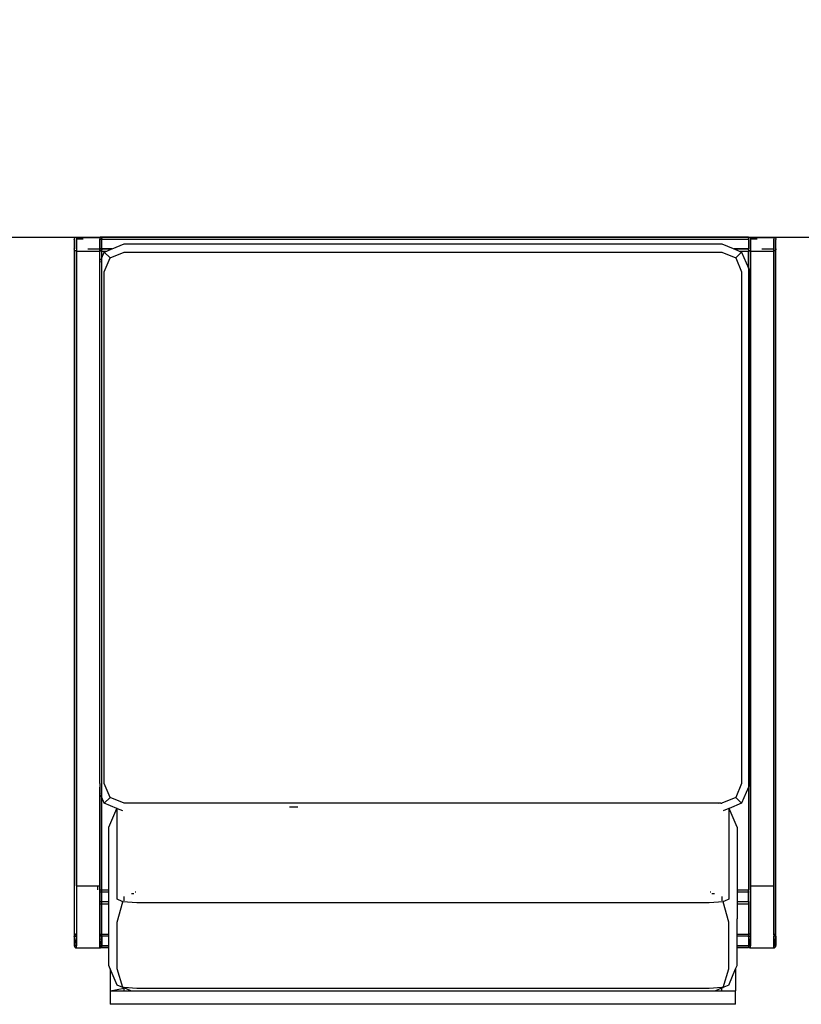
# Model space of a CAD drawing. Header units: millimetres. Extents: x 140304 to 319987, y -10756 to 142544.
# Tile 71 of 203: x 160770 to 161355, y 74134 to 74871. Entities that reach past the tile are written whole.
import ezdxf

# ---------------------------------------------------------------- set-up
doc = ezdxf.new("R2010")
doc.units = ezdxf.units.MM
doc.header["$LTSCALE"] = 10
doc.layers.get('0').update_dxf_attribs({"linetype": 'CONTINUOUS'})
doc.layers.add('furn', color=7, linetype='CONTINUOUS', true_color=0x9c9c9c)

# ---------------------------------------------------------------- blocks, each defined once
blk = doc.blocks.new('furn 1')
for p, q in [((101373.59, 20657.25), (101373.56, 20656.92)), ((101373.56, 20656.92), (101373.56, 20639.57)), ((101373.56, 20656.92), (101375.11, 20656.92)), ((101373.56, 20656.92), (101373.56, 20639.57)), ((101373.68, 20657.56), (101373.59, 20657.25)), ((101373.84, 20657.84), (101373.68, 20657.56)), ((101374.04, 20658.09), (101373.84, 20657.84)), ((101374.58, 20658.45), (101374.04, 20658.09)), ((101375.21, 20658.58), (101374.58, 20658.45)), ((101375.11, 20656.92), (101374.58, 20658.45)), ((101375.14, 20657), (101374.58, 20658.45)), ((101375.11, 20656.96), (101374.58, 20658.45)), ((101382.34, 20656.94), (101375.11, 20656.92)), ((101375.14, 20657), (101375.21, 20658.58)), ((101375.14, 20657), (101375.17, 20657.02)), ((101375.14, 20657), (101375.17, 20657.02)), ((101375.17, 20657.02), (101375.14, 20657)), ((101375.17, 20657.02), (101375.21, 20658.58)), ((101375.17, 20657.02), (101375.21, 20658.58)), ((101375.17, 20657.02), (101375.21, 20657.03)), ((101375.17, 20657.02), (101375.21, 20657.03)), ((101375.21, 20657.03), (101375.17, 20657.02)), ((101382.23, 20658.58), (101375.21, 20658.58)), ((101375.21, 20657.03), (101375.21, 20658.58)), ((101375.21, 20658.58), (101375.21, 20657.03)), ((101375.21, 20657.03), (101382.23, 20658.58)), ((101382.23, 20658.58), (101375.21, 20658.58)), ((101375.21, 20657.03), (101382.23, 20657.03)), ((101375.21, 20657.03), (101382.23, 20657.03)), ((101382.87, 20658.45), (101382.23, 20658.58)), ((101896.88, 20658.58), (101382.23, 20658.58)), ((101382.23, 20658.58), (101382.23, 20657.03)), ((101382.23, 20658.58), (101382.31, 20657.03)), ((101382.23, 20657.03), (101382.23, 20658.58)), ((101382.27, 20657.02), (101382.23, 20658.58)), ((101382.27, 20657.02), (101382.23, 20658.58)), ((101382.23, 20657.03), (101382.27, 20657.02)), ((101382.23, 20657.03), (101382.27, 20657.02)), ((101382.27, 20657.02), (101382.23, 20657.03)), ((101382.31, 20657.03), (101382.27, 20657.02)), ((101382.27, 20657.02), (101382.31, 20657)), ((101382.27, 20657.02), (101382.31, 20657)), ((101382.31, 20657), (101382.27, 20657.02)), ((101382.87, 20658.45), (101382.31, 20657.03)), ((101382.31, 20657.03), (101382.31, 20657)), ((101382.31, 20657.03), (101383.88, 20657.03)), ((101382.31, 20657), (101382.34, 20656.94)), ((101382.87, 20658.45), (101382.33, 20656.96)), ((101383.89, 20656.92), (101382.34, 20656.94)), ((101383.4, 20658.09), (101382.87, 20658.45)), ((101383.61, 20657.84), (101383.4, 20658.09)), ((101383.76, 20657.56), (101383.61, 20657.84)), ((101383.86, 20657.25), (101383.76, 20657.56)), ((101383.88, 20657.03), (101383.86, 20657.25)), ((101383.89, 20656.92), (101383.88, 20657.03)), ((101895.23, 20657.03), (101383.88, 20657.03)), ((101420.04, 20656.92), (101383.89, 20656.92)), ((101420.04, 20656.92), (101895.22, 20656.92)), ((101420.04, 20656.92), (101420.04, 20641.09)), ((101895.22, 20656.92), (101895.23, 20657.03)), ((101898.42, 20656.92), (101895.22, 20656.92)), ((101895.22, 20656.92), (101895.22, 20656.59)), ((101895.22, 20656.59), (101895.22, 20639.57)), ((101895.23, 20657.03), (101895.26, 20657.25)), ((101896.8, 20657), (101895.23, 20657.03)), ((101895.26, 20657.25), (101895.35, 20657.56)), ((101895.35, 20657.56), (101895.5, 20657.84)), ((101895.5, 20657.84), (101895.71, 20658.09)), ((101895.71, 20658.09), (101896.24, 20658.45)), ((101896.24, 20658.45), (101896.88, 20658.58)), ((101896.8, 20657), (101896.84, 20657.02)), ((101896.84, 20657.02), (101896.88, 20657.03)), ((101903.9, 20658.58), (101896.88, 20658.58)), ((101896.88, 20657.03), (101903.9, 20657.03)), ((101903.58, 20656.92), (101898.42, 20656.92)), ((101905.05, 20656.92), (101903.58, 20656.92)), ((101903.9, 20658.58), (101904.53, 20658.45)), ((101903.9, 20657.03), (101903.94, 20657.02)), ((101903.94, 20657.02), (101903.97, 20657)), ((101903.99, 20652.09), (101904, 20656.87)), ((101904.53, 20658.45), (101905.07, 20658.09)), ((101905.55, 20656.92), (101905.05, 20656.92)), ((101905.05, 20639.57), (101905.05, 20656.92)), ((101905.07, 20658.09), (101905.28, 20657.84)), ((101905.28, 20657.84), (101905.43, 20657.56)), ((101905.43, 20657.56), (101905.52, 20657.25)), ((101905.52, 20657.25), (101905.55, 20656.92)), ((101905.55, 20656.92), (101905.55, 20639.57)), ((101896.77, 20648.5), (101896.77, 20639.57)), ((101904.01, 20651.92), (101903.99, 20652.09)), ((101373.56, 20639.57), (101375.11, 20639.57)), ((101373.56, 20639.57), (101373.56, 20639.44)), ((101373.56, 20639.44), (101373.59, 20639.25)), ((101374.7, 20639.44), (101373.56, 20639.44)), ((101374.7, 20639.44), (101375.11, 20639.47)), ((101375.11, 20639.47), (101374.9, 20638.94)), ((101375.1, 20639.62), (101375.11, 20639.57)), ((101375.11, 20639.62), (101375.11, 20639.57)), ((101375.11, 20639.57), (101375.11, 20639.62)), ((101375.11, 20639.62), (101375.11, 20639.57)), ((101375.11, 20639.54), (101375.11, 20639.57)), ((101375.12, 20639.52), (101375.11, 20639.57)), ((101375.11, 20639.57), (101382.34, 20639.57)), ((101375.12, 20639.52), (101375.11, 20639.54)), ((101375.14, 20639.49), (101375.11, 20639.54)), ((101375.12, 20639.52), (101375.11, 20639.54)), ((101375.12, 20639.52), (101375.11, 20639.47)), ((101375.14, 20639.49), (101375.11, 20639.47)), ((101375.11, 20639.47), (101375.16, 20639.47)), ((101375.11, 20639.47), (101375.11, 20638.94)), ((101375.14, 20639.49), (101375.12, 20639.52)), ((101375.16, 20639.47), (101375.14, 20639.49)), ((101375.15, 20639.44), (101375.16, 20639.47)), ((101375.18, 20639.44), (101375.15, 20639.44)), ((101375.18, 20638.94), (101375.15, 20639.44)), ((101375.21, 20639.47), (101375.16, 20639.47)), ((101382.23, 20639.47), (101375.16, 20639.47)), ((101375.21, 20639.47), (101375.18, 20639.44)), ((101375.21, 20639.47), (101382.23, 20639.47)), ((101375.21, 20639.47), (101375.21, 20638.94)), ((101375.33, 20639.44), (101375.21, 20639.47)), ((101375.21, 20639.47), (101382.23, 20639.47)), ((101379.86, 20638.94), (101382.23, 20639.47)), ((101382.23, 20639.47), (101382.27, 20639.47)), ((101382.27, 20639.44), (101382.23, 20639.47)), ((101382.23, 20638.94), (101382.23, 20639.47)), ((101382.23, 20638.94), (101382.23, 20639.47)), ((101382.27, 20639.47), (101382.23, 20639.47)), ((101382.23, 20638.94), (101382.23, 20639.47)), ((101382.23, 20639.47), (101382.27, 20639.47)), ((101382.26, 20638.94), (101382.27, 20639.47)), ((101382.26, 20638.94), (101382.27, 20639.47)), ((101382.27, 20639.47), (101382.31, 20639.5)), ((101382.31, 20639.5), (101382.27, 20639.47)), ((101382.27, 20639.47), (101382.31, 20639.5)), ((101382.3, 20639.44), (101382.27, 20639.44)), ((101382.28, 20638.94), (101382.3, 20639.44)), ((101382.3, 20639.44), (101382.32, 20639.47)), ((101382.32, 20639.47), (101382.31, 20639.5)), ((101382.31, 20639.5), (101382.37, 20639.47)), ((101382.34, 20639.44), (101382.32, 20639.47)), ((101382.54, 20638.94), (101382.33, 20639.53)), ((101382.54, 20638.94), (101382.33, 20639.53)), ((101382.34, 20639.57), (101382.34, 20639.86)), ((101382.36, 20639.86), (101382.34, 20639.57)), ((101382.34, 20639.57), (101382.34, 20639.86)), ((101383.89, 20639.57), (101382.34, 20639.57)), ((101382.37, 20639.47), (101382.34, 20639.57)), ((101382.34, 20638.94), (101382.34, 20639.44)), ((101382.53, 20638.94), (101382.34, 20639.44)), ((101382.53, 20638.94), (101382.37, 20639.47)), ((101382.37, 20639.47), (101382.75, 20639.44)), ((101382.75, 20639.44), (101383.57, 20639.44)), ((101383.57, 20639.44), (101383.89, 20639.52)), ((101383.57, 20639.44), (101383.89, 20639.44)), ((101383.89, 20639.44), (101383.86, 20639.25)), ((101383.89, 20639.52), (101383.88, 20639.47)), ((101383.88, 20639.47), (101383.89, 20639.44)), ((101383.89, 20639.91), (101383.89, 20639.76)), ((101383.89, 20639.91), (101383.89, 20639.57)), ((101383.89, 20639.57), (101383.89, 20639.76)), ((101383.89, 20639.52), (101383.89, 20639.57)), ((101420.04, 20639.57), (101383.89, 20639.57)), ((101383.89, 20639.52), (101420.04, 20639.57)), ((101489.73, 20639.44), (101383.89, 20639.52)), ((101383.89, 20639.44), (101406.61, 20639.44)), ((101406.61, 20639.44), (101406.61, 20638.94)), ((101408.16, 20639.44), (101406.61, 20639.44)), ((101408.16, 20639.44), (101408.16, 20638.94)), ((101408.16, 20639.44), (101408.27, 20639.44)), ((101408.27, 20639.44), (101408.27, 20638.94)), ((101415.29, 20639.44), (101408.27, 20639.44)), ((101415.39, 20639.44), (101415.29, 20639.44)), ((101415.39, 20639.44), (101415.39, 20638.94)), ((101415.39, 20639.44), (101416.94, 20639.44)), ((101416.94, 20639.44), (101416.94, 20638.94)), ((101416.94, 20639.44), (101489.73, 20639.44)), ((101417.09, 20640.99), (101420.04, 20640.99)), ((101420.04, 20641.09), (101420.04, 20640.99)), ((101420.04, 20640.99), (101420.04, 20639.57)), ((101490.01, 20639.56), (101420.04, 20639.57)), ((101488.52, 20638.94), (101489.73, 20639.44)), ((101489.82, 20639.48), (101489.73, 20639.44)), ((101489.82, 20639.48), (101490.01, 20639.56)), ((101489.82, 20639.48), (101493.77, 20639.44)), ((101493.79, 20639.47), (101489.82, 20639.48)), ((101490.01, 20639.56), (101490.04, 20639.57)), ((101493.9, 20639.57), (101490.04, 20639.57)), ((101496.63, 20639.47), (101493.79, 20639.47)), ((101496.63, 20639.57), (101493.9, 20639.57)), ((101496.63, 20639.57), (101886.15, 20639.57)), ((101496.63, 20639.57), (101886.28, 20639.52)), ((101496.63, 20639.47), (101886.4, 20639.47)), ((101886.15, 20639.57), (101886.28, 20639.52)), ((101886.15, 20639.57), (101895.22, 20639.57)), ((101886.28, 20639.52), (101886.4, 20639.47)), ((101886.28, 20639.52), (101895.22, 20639.52)), ((101886.4, 20639.47), (101886.46, 20639.44)), ((101886.46, 20639.44), (101895.22, 20639.44)), ((101886.46, 20639.44), (101887.7, 20638.93)), ((101896.77, 20639.57), (101895.22, 20639.57)), ((101895.22, 20639.52), (101895.22, 20639.57)), ((101895.22, 20639.44), (101895.22, 20639.52)), ((101895.22, 20639.52), (101896.8, 20639.5)), ((101895.22, 20639.44), (101895.26, 20639.25)), ((101896.37, 20639.44), (101895.22, 20639.44)), ((101896.8, 20639.5), (101896.37, 20639.44)), ((101896.77, 20639.44), (101896.37, 20639.44)), ((101898.42, 20639.57), (101896.77, 20639.57)), ((101896.84, 20639.47), (101896.77, 20639.44)), ((101896.77, 20638.93), (101896.77, 20639.44)), ((101896.8, 20639.5), (101896.84, 20639.47)), ((101896.82, 20639.44), (101896.85, 20639.44)), ((101896.84, 20639.47), (101896.88, 20639.47)), ((101896.85, 20639.44), (101896.88, 20639.47)), ((101896.88, 20639.47), (101903.95, 20639.52)), ((101903.9, 20639.47), (101896.88, 20639.47)), ((101896.88, 20639.47), (101896.88, 20638.93)), ((101903.58, 20639.57), (101898.42, 20639.57)), ((101903.95, 20639.57), (101903.58, 20639.57)), ((101903.95, 20639.52), (101903.9, 20639.47)), ((101903.94, 20639.47), (101903.9, 20639.47)), ((101903.9, 20638.94), (101903.9, 20639.47)), ((101903.9, 20639.47), (101903.93, 20639.44)), ((101903.93, 20639.44), (101903.96, 20639.44)), ((101903.95, 20639.52), (101903.94, 20639.47)), ((101903.97, 20639.5), (101903.94, 20639.47)), ((101903.95, 20639.52), (101903.95, 20639.57)), ((101903.95, 20639.52), (101904.01, 20639.57)), ((101903.95, 20639.52), (101904.01, 20639.57)), ((101904.01, 20639.57), (101903.95, 20639.57)), ((101903.95, 20639.52), (101903.97, 20639.5)), ((101903.96, 20639.44), (101904.01, 20638.94)), ((101904.41, 20639.44), (101903.97, 20639.5)), ((101905.05, 20639.57), (101904.01, 20639.57)), ((101905.55, 20639.44), (101904.41, 20639.44)), ((101905.55, 20639.57), (101905.05, 20639.57)), ((101905.55, 20639.44), (101905.52, 20639.25)), ((101905.55, 20639.57), (101905.55, 20639.44)), ((101357.73, 20631.63), (101360.34, 20632.72)), ((101360.34, 20632.72), (101373.56, 20632.72)), ((101373.56, 20632.72), (101373.59, 20639.25)), ((101373.56, 20632.72), (101375.11, 20632.72)), ((101373.59, 20639.25), (101373.68, 20638.94)), ((101373.68, 20638.94), (101373.73, 20638.86)), ((101373.73, 20638.86), (101373.8, 20638.72)), ((101373.84, 20638.65), (101373.8, 20638.72)), ((101373.84, 20638.65), (101374.04, 20638.4)), ((101374.04, 20638.4), (101374.58, 20638.04)), ((101374.58, 20638.04), (101374.8, 20638.66)), ((101374.58, 20638.04), (101375.11, 20637.94)), ((101375.11, 20638.66), (101375.11, 20637.94)), ((101375.11, 20637.94), (101375.21, 20637.92)), ((101375.11, 20637.94), (101375.11, 20632.72)), ((101375.11, 20632.72), (101375.21, 20632.72)), ((101375.21, 20637.92), (101375.19, 20638.66)), ((101375.21, 20637.92), (101378.57, 20638.66)), ((101382.23, 20637.92), (101375.21, 20637.92)), ((101375.21, 20637.92), (101375.21, 20632.72)), ((101375.21, 20637.92), (101382.23, 20637.92)), ((101375.21, 20632.72), (101382.14, 20632.72)), ((101382.14, 20632.72), (101382.23, 20632.72)), ((101382.23, 20637.92), (101382.27, 20638.66)), ((101382.23, 20637.92), (101382.23, 20638.66)), ((101382.23, 20637.92), (101382.23, 20638.66)), ((101382.23, 20637.92), (101382.25, 20638.66)), ((101382.23, 20637.92), (101382.25, 20638.66)), ((101382.23, 20637.92), (101382.23, 20638.66)), ((101382.23, 20637.92), (101382.34, 20637.94)), ((101382.23, 20632.72), (101382.23, 20637.92)), ((101382.23, 20632.72), (101382.34, 20632.72)), ((101382.34, 20637.94), (101382.34, 20638.66)), ((101382.34, 20637.94), (101382.87, 20638.04)), ((101382.34, 20632.72), (101382.34, 20637.94)), ((101382.34, 20637.94), (101383.89, 20637.92)), ((101382.34, 20632.72), (101383.89, 20632.72)), ((101382.87, 20638.04), (101382.64, 20638.66)), ((101382.87, 20638.04), (101382.64, 20638.66)), ((101382.87, 20638.04), (101382.65, 20638.66)), ((101382.87, 20638.04), (101383.4, 20638.4)), ((101383.4, 20638.4), (101383.61, 20638.65)), ((101383.76, 20638.94), (101383.86, 20639.25)), ((101383.86, 20639.25), (101383.89, 20638.94)), ((101383.89, 20638.66), (101383.89, 20637.92)), ((101383.89, 20637.92), (101383.89, 20632.72)), ((101383.89, 20637.92), (101406.61, 20637.92)), ((101383.89, 20632.72), (101395.28, 20632.72)), ((101395.28, 20632.72), (101406.61, 20632.72)), ((101406.61, 20638.66), (101406.61, 20637.92)), ((101406.61, 20637.92), (101406.61, 20632.72)), ((101406.61, 20637.92), (101408.16, 20637.92)), ((101406.61, 20632.72), (101408.16, 20632.72)), ((101408.16, 20638.66), (101408.16, 20637.92)), ((101408.16, 20637.92), (101408.16, 20632.72)), ((101408.16, 20637.92), (101408.27, 20637.92)), ((101408.16, 20632.72), (101408.27, 20632.72)), ((101408.27, 20638.66), (101408.27, 20637.92)), ((101408.27, 20637.92), (101408.27, 20632.72)), ((101408.27, 20637.92), (101415.29, 20637.92)), ((101408.27, 20632.72), (101415.19, 20632.72)), ((101415.19, 20632.72), (101415.29, 20632.72)), ((101415.29, 20637.92), (101415.39, 20637.92)), ((101415.29, 20632.72), (101415.39, 20632.72)), ((101415.39, 20638.66), (101415.39, 20637.92)), ((101415.39, 20637.92), (101415.39, 20632.72)), ((101415.39, 20637.92), (101416.94, 20637.92)), ((101415.39, 20632.72), (101416.94, 20632.72)), ((101416.94, 20638.66), (101416.94, 20637.92)), ((101416.94, 20637.92), (101416.94, 20632.72)), ((101416.94, 20637.92), (101486.05, 20637.92)), ((101416.94, 20632.72), (101429.59, 20632.72)), ((101429.59, 20632.72), (101463.89, 20632.72)), ((101463.89, 20632.72), (101477.92, 20626.82)), ((101477.92, 20626.82), (101481.78, 20636.15)), ((101481.78, 20636.15), (101486.05, 20637.92)), ((101481.78, 20636.15), (101486.13, 20631.8)), ((101486.05, 20637.92), (101487.83, 20638.66)), ((101486.05, 20637.92), (101492.24, 20637.92)), ((101486.13, 20631.8), (101496.63, 20636.15)), ((101492.24, 20637.92), (101496.63, 20637.92)), ((101496.63, 20637.92), (101890.14, 20637.92)), ((101496.63, 20636.15), (101688.1, 20636.15)), ((101688.1, 20636.15), (101879.57, 20636.15)), ((101879.57, 20636.15), (101890.07, 20631.8)), ((101888.37, 20638.65), (101890.14, 20637.92)), ((101894.41, 20636.15), (101890.07, 20631.8)), ((101890.14, 20637.92), (101894.41, 20636.15)), ((101890.14, 20637.92), (101895.22, 20637.92)), ((101894.41, 20636.15), (101895.22, 20634.18)), ((101895.26, 20639.25), (101895.22, 20638.93)), ((101895.22, 20638.65), (101895.22, 20637.92)), ((101895.22, 20637.92), (101895.22, 20634.18)), ((101895.22, 20637.92), (101896.77, 20637.92)), ((101895.22, 20634.18), (101896.77, 20630.44)), ((101895.35, 20638.94), (101895.26, 20639.25)), ((101895.71, 20638.4), (101895.5, 20638.65)), ((101896.24, 20638.04), (101895.71, 20638.4)), ((101896.77, 20637.92), (101896.24, 20638.04)), ((101896.77, 20637.92), (101896.77, 20638.65)), ((101896.88, 20637.92), (101896.77, 20637.92)), ((101896.77, 20630.44), (101896.77, 20637.92)), ((101896.88, 20638.65), (101896.88, 20637.92)), ((101896.88, 20637.92), (101903.9, 20637.92)), ((101896.88, 20637.92), (101896.88, 20630.19)), ((101903.9, 20637.92), (101903.9, 20638.65)), ((101904.01, 20637.94), (101903.9, 20637.92)), ((101903.9, 20153.93), (101903.9, 20637.92)), ((101904.01, 20637.94), (101904, 20153.93)), ((101904.01, 20638.65), (101904.01, 20637.94)), ((101904.53, 20638.04), (101904.01, 20637.94)), ((101905.07, 20638.4), (101904.53, 20638.04)), ((101905.28, 20638.65), (101905.07, 20638.4)), ((101905.43, 20638.94), (101905.28, 20638.65)), ((101905.52, 20639.25), (101905.43, 20638.94)), ((101905.55, 20153.93), (101905.52, 20639.25)), ((101341.47, 20631.63), (101331.3, 20631.63)), ((101331.3, 20163.47), (101331.3, 20631.63)), ((101357.73, 20631.63), (101341.47, 20631.63)), ((101341.47, 20631.63), (101343.27, 20621.3)), ((101341.47, 20631.63), (101341.47, 20621.3)), ((101343.9, 20622.23), (101357.76, 20626.57)), ((101343.9, 20622.23), (101345.72, 20626.57)), ((101345.72, 20626.57), (101357.73, 20631.63)), ((101357.76, 20626.57), (101392.71, 20626.57)), ((101392.71, 20626.57), (101408.08, 20622.23)), ((101408.27, 20622.67), (101409.9, 20626.57)), ((101409.9, 20626.57), (101444.21, 20626.57)), ((101444.21, 20626.57), (101477.81, 20626.57)), ((101476.04, 20622.3), (101477.62, 20626.11)), ((101477.62, 20626.11), (101477.81, 20626.57)), ((101477.81, 20626.57), (101477.92, 20626.82)), ((101481.79, 20621.31), (101486.13, 20631.8)), ((101890.07, 20631.8), (101894.41, 20621.31)), ((101896.77, 20630.44), (101896.88, 20630.19)), ((101896.88, 20630.19), (101900.56, 20621.31)), ((101341.47, 20616.21), (101343.54, 20621.34)), ((101341.47, 20621.3), (101343.27, 20621.3)), ((101341.47, 20621.3), (101341.47, 20616.21)), ((101343.15, 20611.73), (101343.83, 20621.3)), ((101343.54, 20621.34), (101343.27, 20621.3)), ((101343.54, 20621.34), (101343.9, 20622.23)), ((101343.54, 20621.34), (101343.83, 20621.3)), ((101343.83, 20621.3), (101343.84, 20621.38)), ((101343.84, 20621.38), (101343.9, 20622.23)), ((101407.33, 20611.73), (101408.08, 20622.23)), ((101408.08, 20622.23), (101408.16, 20622.42)), ((101408.16, 20622.42), (101408.27, 20622.67)), ((101408.16, 20622.42), (101408.16, 20622.12)), ((101408.27, 20622.67), (101408.27, 20621.98)), ((101408.78, 20621.3), (101412.05, 20621.3)), ((101481.78, 20397.55), (101481.79, 20621.31)), ((101894.41, 20621.31), (101894.41, 20397.55)), ((101900.56, 20621.31), (101900.56, 20408.25)), ((101341.47, 20616.21), (101341.47, 20178.89)), ((101343.15, 20468.94), (101343.15, 20611.73)), ((101407.33, 20468.94), (101407.33, 20611.73)), ((101414.3, 20615.79), (101414.3, 20613.94)), ((101415.39, 20613.11), (101415.39, 20612.48)), ((101479.04, 20497.36), (101479.21, 20491.25)), ((101343.15, 20326.15), (101343.15, 20468.94)), ((101407.33, 20326.15), (101407.33, 20468.94)), ((101900.56, 20408.25), (101900.56, 20397.55)), ((101481.78, 20337.73), (101481.78, 20397.55)), ((101894.41, 20397.55), (101894.41, 20173.79)), ((101900.56, 20397.55), (101900.56, 20173.79)), ((101481.78, 20326.15), (101481.78, 20337.73)), ((101343.15, 20183.37), (101343.15, 20326.15)), ((101407.33, 20183.37), (101407.33, 20326.15)), ((101481.78, 20194.94), (101481.78, 20326.15)), ((101481.78, 20183.37), (101481.78, 20194.94)), ((101343.83, 20173.8), (101343.15, 20183.37)), ((101408.08, 20172.87), (101407.33, 20183.37)), ((101415.39, 20182.62), (101415.39, 20181.99)), ((101481.78, 20182.34), (101481.78, 20183.37)), ((101341.47, 20178.89), (101343.52, 20173.8)), ((101341.47, 20178.89), (101341.47, 20173.8)), ((101414.33, 20181.2), (101414.3, 20181.16)), ((101414.3, 20181.16), (101414.32, 20179.36)), ((101414.32, 20179.36), (101414.3, 20179.31)), ((101481.71, 20176.37), (101481.76, 20176.42)), ((101481.72, 20176.3), (101481.71, 20176.37)), ((101481.76, 20176.42), (101481.78, 20176.47)), ((101481.76, 20176.42), (101481.78, 20176.47)), ((101481.76, 20174.6), (101481.76, 20176.42)), ((101481.78, 20176.47), (101481.78, 20182.34)), ((101341.47, 20173.8), (101341.47, 20172.61)), ((101341.47, 20173.8), (101343.52, 20173.8)), ((101341.47, 20172.61), (101341.47, 20163.47)), ((101343.52, 20173.8), (101343.9, 20172.87)), ((101343.83, 20173.8), (101343.52, 20173.8)), ((101343.9, 20172.87), (101343.83, 20173.8)), ((101343.9, 20172.87), (101357.76, 20168.52)), ((101344.17, 20172.23), (101343.9, 20172.87)), ((101345.72, 20168.52), (101344.17, 20172.23)), ((101345.72, 20168.52), (101357.73, 20163.47)), ((101357.76, 20168.52), (101392.71, 20168.52)), ((101392.71, 20168.52), (101408.08, 20172.87)), ((101408.16, 20172.68), (101408.08, 20172.87)), ((101408.16, 20172.98), (101408.16, 20172.68)), ((101408.27, 20172.43), (101408.16, 20172.68)), ((101408.27, 20173.12), (101408.27, 20172.43)), ((101408.52, 20171.81), (101408.27, 20172.43)), ((101409.9, 20168.52), (101408.52, 20171.81)), ((101412.05, 20173.8), (101408.78, 20173.8)), ((101444.21, 20168.52), (101409.9, 20168.52)), ((101477.81, 20168.52), (101444.21, 20168.52)), ((101463.89, 20162.38), (101477.92, 20168.27)), ((101477.81, 20168.52), (101476.04, 20172.8)), ((101477.85, 20168.44), (101477.81, 20168.52)), ((101477.92, 20168.27), (101477.85, 20168.44)), ((101481.78, 20158.95), (101477.92, 20168.27)), ((101481.76, 20174.6), (101481.78, 20173.79)), ((101486.13, 20163.3), (101481.78, 20173.79)), ((101894.41, 20173.79), (101890.07, 20163.3)), ((101900.56, 20173.79), (101897.04, 20165.31)), ((101331.3, 20163.47), (101341.47, 20163.47)), ((101357.73, 20163.47), (101341.47, 20163.47)), ((101357.73, 20163.47), (101360.34, 20162.38)), ((101360.34, 20162.38), (101373.56, 20162.38)), ((101373.56, 20153.93), (101373.56, 20162.38)), ((101373.56, 20162.38), (101375.11, 20162.38)), ((101375.11, 20162.38), (101375.11, 20153.93)), ((101375.11, 20162.38), (101375.21, 20162.38)), ((101375.21, 20162.38), (101375.21, 20153.93)), ((101375.21, 20162.38), (101375.33, 20162.38)), ((101375.33, 20162.38), (101382.23, 20162.38)), ((101382.23, 20153.93), (101382.23, 20162.38)), ((101382.23, 20162.38), (101382.34, 20162.38)), ((101382.34, 20153.93), (101382.34, 20162.38)), ((101382.34, 20162.38), (101383.89, 20162.38)), ((101383.89, 20162.38), (101383.89, 20153.93)), ((101383.89, 20162.38), (101395.28, 20162.38)), ((101406.61, 20162.38), (101395.28, 20162.38)), ((101406.61, 20162.38), (101406.61, 20153.93)), ((101408.16, 20162.38), (101406.61, 20162.38)), ((101408.16, 20162.38), (101408.16, 20153.93)), ((101408.27, 20162.38), (101408.16, 20162.38)), ((101408.27, 20162.38), (101408.27, 20153.93)), ((101408.39, 20162.38), (101408.27, 20162.38)), ((101415.29, 20162.38), (101408.39, 20162.38)), ((101415.39, 20162.38), (101415.29, 20162.38)), ((101415.39, 20162.38), (101415.39, 20153.93)), ((101416.94, 20162.38), (101415.39, 20162.38)), ((101416.94, 20162.38), (101416.94, 20153.93)), ((101429.59, 20162.38), (101416.94, 20162.38)), ((101463.89, 20162.38), (101429.59, 20162.38)), ((101481.78, 20158.95), (101486.13, 20163.3)), ((101496.63, 20158.95), (101486.13, 20163.3)), ((101890.07, 20163.3), (101879.57, 20158.95)), ((101894.41, 20158.95), (101890.07, 20163.3)), ((101895.22, 20160.92), (101894.41, 20158.95)), ((101896.77, 20164.66), (101895.22, 20160.92)), ((101895.22, 20160.92), (101895.22, 20153.93)), ((101896.88, 20164.91), (101896.77, 20164.66)), ((101896.77, 20153.93), (101896.77, 20164.66)), ((101897.04, 20165.31), (101896.88, 20164.91)), ((101896.88, 20164.91), (101896.88, 20153.93)), ((101375.11, 20153.93), (101373.56, 20153.93)), ((101373.68, 20152.91), (101373.59, 20152.6)), ((101373.84, 20153.19), (101373.68, 20152.91)), ((101374.04, 20153.44), (101373.84, 20153.19)), ((101374.58, 20153.8), (101374.04, 20153.44)), ((101375.11, 20153.93), (101374.58, 20153.8)), ((101375.11, 20152.28), (101374.58, 20153.8)), ((101375.14, 20152.35), (101374.58, 20153.8)), ((101375.11, 20152.31), (101374.58, 20153.8)), ((101375.21, 20153.93), (101375.11, 20153.93)), ((101375.14, 20152.35), (101375.21, 20153.93)), ((101375.17, 20152.37), (101375.21, 20153.93)), ((101375.17, 20152.37), (101375.21, 20153.93)), ((101382.23, 20153.93), (101375.21, 20153.93)), ((101375.21, 20152.38), (101375.21, 20153.93)), ((101375.21, 20153.93), (101375.21, 20152.38)), ((101375.21, 20152.38), (101382.23, 20153.93)), ((101382.23, 20153.93), (101375.21, 20153.93)), ((101382.23, 20153.93), (101382.23, 20152.38)), ((101382.23, 20153.93), (101382.31, 20152.38)), ((101382.34, 20153.93), (101382.23, 20153.93)), ((101382.23, 20152.38), (101382.23, 20153.93)), ((101382.27, 20152.37), (101382.23, 20153.93)), ((101382.27, 20152.37), (101382.23, 20153.93)), ((101382.87, 20153.8), (101382.31, 20152.38)), ((101382.87, 20153.8), (101382.33, 20152.31)), ((101382.87, 20153.8), (101382.34, 20153.93)), ((101383.89, 20153.93), (101382.34, 20153.93)), ((101383.4, 20153.44), (101382.87, 20153.8)), ((101383.61, 20153.19), (101383.4, 20153.44)), ((101383.76, 20152.91), (101383.61, 20153.19)), ((101383.86, 20152.6), (101383.76, 20152.91)), ((101406.61, 20153.93), (101383.89, 20153.93)), ((101383.89, 20152.79), (101383.89, 20153.93)), ((101408.16, 20153.93), (101406.61, 20153.93)), ((101408.16, 20153.93), (101408.27, 20153.93)), ((101408.27, 20153.93), (101415.29, 20153.93)), ((101415.39, 20153.93), (101415.29, 20153.93)), ((101415.39, 20153.93), (101416.94, 20153.93)), ((101493.91, 20153.93), (101416.94, 20153.93)), ((101493.91, 20153.93), (101481.78, 20158.95)), ((101496.62, 20152.8), (101493.91, 20153.93)), ((101496.62, 20153.93), (101493.91, 20153.93)), ((101531.67, 20153.93), (101496.62, 20153.93)), ((101688.1, 20158.95), (101496.63, 20158.95)), ((101688.1, 20153.93), (101531.67, 20153.93)), ((101879.57, 20158.95), (101688.1, 20158.95)), ((101723.15, 20153.93), (101688.1, 20153.93)), ((101879.57, 20153.93), (101723.15, 20153.93)), ((101882.28, 20153.93), (101879.57, 20152.8)), ((101880.69, 20153.93), (101879.57, 20153.93)), ((101882.28, 20153.93), (101880.69, 20153.93)), ((101894.41, 20158.95), (101882.28, 20153.93)), ((101882.28, 20153.93), (101895.22, 20153.93)), ((101895.22, 20152.79), (101895.22, 20153.93)), ((101896.77, 20153.93), (101895.22, 20153.93)), ((101895.26, 20152.6), (101895.35, 20152.91)), ((101895.35, 20152.91), (101895.5, 20153.19)), ((101895.5, 20153.19), (101895.71, 20153.44)), ((101895.71, 20153.44), (101896.24, 20153.8)), ((101896.24, 20153.8), (101896.77, 20153.93)), ((101896.77, 20153.93), (101896.85, 20153.93)), ((101896.85, 20153.93), (101896.82, 20153.93)), ((101896.88, 20153.93), (101896.85, 20153.93)), ((101903.9, 20153.93), (101896.88, 20153.93)), ((101904, 20153.93), (101903.9, 20153.93)), ((101904, 20153.93), (101904.53, 20153.8)), ((101905.55, 20153.93), (101904, 20153.93)), ((101904.53, 20153.8), (101905.07, 20153.44)), ((101905.07, 20153.44), (101905.28, 20153.19)), ((101905.28, 20153.19), (101905.43, 20152.91)), ((101905.43, 20152.91), (101905.52, 20152.6)), ((101373.59, 20152.6), (101373.56, 20152.28)), ((101373.56, 20152.28), (101373.56, 20134.92)), ((101373.56, 20152.28), (101375.11, 20152.28)), ((101373.56, 20152.28), (101373.56, 20134.92)), ((101382.34, 20152.3), (101375.11, 20152.28)), ((101375.14, 20152.35), (101375.17, 20152.37)), ((101375.14, 20152.35), (101375.17, 20152.37)), ((101375.17, 20152.37), (101375.14, 20152.35)), ((101375.17, 20152.37), (101375.21, 20152.38)), ((101375.17, 20152.37), (101375.21, 20152.38)), ((101375.21, 20152.38), (101375.17, 20152.37)), ((101375.21, 20152.38), (101382.23, 20152.38)), ((101375.21, 20152.38), (101382.23, 20152.38)), ((101382.23, 20152.38), (101382.27, 20152.37)), ((101382.23, 20152.38), (101382.27, 20152.37)), ((101382.27, 20152.37), (101382.23, 20152.38)), ((101382.31, 20152.38), (101382.27, 20152.37)), ((101382.27, 20152.37), (101382.31, 20152.35)), ((101382.27, 20152.37), (101382.31, 20152.35)), ((101382.31, 20152.35), (101382.27, 20152.37)), ((101382.31, 20152.38), (101382.31, 20152.35)), ((101382.37, 20152.38), (101382.31, 20152.38)), ((101382.31, 20152.35), (101382.34, 20152.3)), ((101383.89, 20152.28), (101382.34, 20152.3)), ((101383.89, 20152.34), (101382.37, 20152.38)), ((101383.86, 20152.6), (101383.89, 20152.79)), ((101383.89, 20152.38), (101383.86, 20152.6)), ((101383.89, 20152.38), (101895.22, 20152.38)), ((101383.89, 20152.34), (101383.89, 20152.38)), ((101895.22, 20152.34), (101383.89, 20152.34)), ((101383.89, 20152.28), (101383.89, 20152.34)), ((101420.04, 20152.28), (101383.89, 20152.28)), ((101420.04, 20152.28), (101895.22, 20152.27)), ((101420.04, 20152.28), (101420.04, 20136.44)), ((101688.09, 20152.8), (101496.62, 20152.8)), ((101879.57, 20152.8), (101688.09, 20152.8)), ((101895.22, 20152.79), (101895.26, 20152.6)), ((101895.22, 20152.38), (101895.26, 20152.6)), ((101895.22, 20152.38), (101895.22, 20152.34)), ((101896.8, 20152.35), (101895.22, 20152.34)), ((101895.22, 20152.27), (101895.22, 20152.34)), ((101898.42, 20152.27), (101895.22, 20152.27)), ((101895.22, 20152.27), (101895.22, 20151.94)), ((101895.22, 20151.94), (101895.22, 20134.92)), ((101896.8, 20152.35), (101896.83, 20152.37)), ((101896.83, 20152.37), (101896.88, 20152.38)), ((101896.88, 20152.38), (101903.9, 20152.38)), ((101903.58, 20152.27), (101898.42, 20152.27)), ((101905.05, 20152.27), (101903.58, 20152.27)), ((101903.9, 20152.38), (101903.94, 20152.37)), ((101903.94, 20152.37), (101903.97, 20152.35)), ((101903.99, 20147.44), (101904, 20152.22)), ((101904, 20147.27), (101903.99, 20147.44)), ((101905.55, 20152.27), (101905.05, 20152.27)), ((101905.05, 20134.92), (101905.05, 20152.27)), ((101905.52, 20152.6), (101905.55, 20152.27)), ((101905.55, 20152.27), (101905.55, 20134.92)), ((101896.77, 20143.85), (101896.77, 20134.92)), ((101373.56, 20134.92), (101373.59, 20134.6)), ((101373.56, 20134.92), (101375.11, 20134.92)), ((101373.59, 20134.6), (101373.68, 20134.29)), ((101373.68, 20134.29), (101373.84, 20134)), ((101373.84, 20134), (101374.04, 20133.75)), ((101374.04, 20133.75), (101374.58, 20133.39)), ((101374.58, 20133.39), (101375.11, 20134.82)), ((101374.58, 20133.39), (101375.21, 20133.27)), ((101375.1, 20134.97), (101375.11, 20134.92)), ((101375.11, 20134.97), (101375.11, 20134.92)), ((101375.11, 20134.92), (101375.11, 20134.97)), ((101375.11, 20134.97), (101375.11, 20134.92)), ((101375.11, 20134.89), (101375.11, 20134.92)), ((101375.12, 20134.87), (101375.11, 20134.92)), ((101375.11, 20134.92), (101382.34, 20134.92)), ((101375.12, 20134.87), (101375.11, 20134.89)), ((101375.11, 20134.82), (101375.11, 20134.89)), ((101375.12, 20134.87), (101375.11, 20134.89)), ((101375.12, 20134.87), (101375.11, 20134.82)), ((101375.11, 20134.82), (101375.14, 20134.85)), ((101375.11, 20134.82), (101375.16, 20134.82)), ((101375.14, 20134.85), (101375.12, 20134.87)), ((101375.12, 20134.87), (101375.16, 20134.82)), ((101375.16, 20134.82), (101375.14, 20134.85)), ((101375.14, 20134.85), (101375.21, 20134.82)), ((101375.21, 20133.27), (101375.16, 20134.82)), ((101375.21, 20134.82), (101375.16, 20134.82)), ((101382.23, 20134.82), (101375.16, 20134.82)), ((101375.21, 20134.82), (101382.23, 20134.82)), ((101375.21, 20133.27), (101375.21, 20134.82)), ((101375.21, 20133.27), (101382.23, 20134.82)), ((101382.23, 20133.27), (101375.21, 20134.82)), ((101375.21, 20134.82), (101382.23, 20134.82)), ((101382.23, 20133.27), (101375.21, 20133.27)), ((101375.21, 20133.27), (101382.23, 20133.27)), ((101382.23, 20133.27), (101375.21, 20133.27)), ((101382.23, 20134.82), (101382.27, 20134.83)), ((101382.23, 20133.27), (101382.27, 20134.83)), ((101382.27, 20134.83), (101382.23, 20134.82)), ((101382.23, 20133.27), (101382.27, 20134.83)), ((101382.23, 20134.82), (101382.27, 20134.83)), ((101382.23, 20133.27), (101382.32, 20134.82)), ((101382.23, 20133.27), (101382.23, 20134.82)), ((101382.23, 20133.27), (101382.23, 20134.82)), ((101382.23, 20133.27), (101382.87, 20133.39)), ((101382.23, 20133.27), (101896.88, 20133.27)), ((101382.27, 20134.83), (101382.31, 20134.85)), ((101382.31, 20134.85), (101382.27, 20134.83)), ((101382.27, 20134.83), (101382.31, 20134.85)), ((101382.32, 20134.82), (101382.31, 20134.85)), ((101382.37, 20134.82), (101382.31, 20134.85)), ((101382.87, 20133.39), (101382.32, 20134.82)), ((101382.87, 20133.39), (101382.33, 20134.88)), ((101382.87, 20133.39), (101382.33, 20134.88)), ((101382.34, 20134.92), (101382.34, 20135.21)), ((101382.36, 20135.21), (101382.34, 20134.92)), ((101382.34, 20134.92), (101382.34, 20135.21)), ((101383.89, 20134.92), (101382.34, 20134.92)), ((101382.37, 20134.82), (101382.34, 20134.92)), ((101382.87, 20133.39), (101382.37, 20134.82)), ((101383.88, 20134.82), (101382.37, 20134.82)), ((101382.87, 20133.39), (101383.4, 20133.75)), ((101383.4, 20133.75), (101383.61, 20134)), ((101383.61, 20134), (101383.76, 20134.29)), ((101383.76, 20134.29), (101383.86, 20134.6)), ((101383.86, 20134.6), (101383.88, 20134.82)), ((101383.88, 20134.82), (101383.89, 20134.92)), ((101383.88, 20134.82), (101895.23, 20134.87)), ((101895.23, 20134.82), (101383.88, 20134.82)), ((101383.89, 20134.92), (101383.89, 20135.26)), ((101383.89, 20135.26), (101383.89, 20134.92)), ((101420.04, 20134.92), (101383.89, 20134.92)), ((101420.04, 20136.44), (101420.04, 20134.92)), ((101895.22, 20134.92), (101420.04, 20134.92)), ((101420.04, 20134.92), (101895.23, 20134.87)), ((101896.77, 20134.92), (101895.22, 20134.92)), ((101895.23, 20134.87), (101895.22, 20134.92)), ((101895.23, 20134.82), (101895.23, 20134.87)), ((101895.23, 20134.87), (101896.8, 20134.85)), ((101896.8, 20134.85), (101895.23, 20134.82)), ((101895.26, 20134.6), (101895.23, 20134.82)), ((101895.35, 20134.29), (101895.26, 20134.6)), ((101895.5, 20134), (101895.35, 20134.29)), ((101895.71, 20133.75), (101895.5, 20134)), ((101896.24, 20133.39), (101895.71, 20133.75)), ((101896.88, 20133.27), (101896.24, 20133.39)), ((101898.42, 20134.92), (101896.77, 20134.92)), ((101896.8, 20134.85), (101896.84, 20134.82)), ((101896.84, 20134.82), (101896.88, 20134.82)), ((101896.88, 20134.82), (101903.95, 20134.87)), ((101903.9, 20134.82), (101896.88, 20134.82)), ((101896.88, 20133.27), (101903.9, 20133.27)), ((101903.58, 20134.92), (101898.42, 20134.92)), ((101903.95, 20134.92), (101903.58, 20134.92)), ((101903.95, 20134.87), (101903.9, 20134.82)), ((101903.94, 20134.82), (101903.9, 20134.82)), ((101904.53, 20133.39), (101903.9, 20133.27)), ((101903.95, 20134.87), (101903.94, 20134.82)), ((101903.97, 20134.85), (101903.94, 20134.82)), ((101903.95, 20134.87), (101903.95, 20134.92)), ((101903.95, 20134.87), (101904, 20134.92)), ((101903.95, 20134.87), (101904, 20134.92)), ((101904, 20134.92), (101903.95, 20134.92)), ((101903.95, 20134.87), (101903.97, 20134.85)), ((101905.05, 20134.92), (101904, 20134.92)), ((101905.07, 20133.75), (101904.53, 20133.39)), ((101905.55, 20134.92), (101905.05, 20134.92)), ((101905.28, 20134), (101905.07, 20133.75)), ((101905.43, 20134.29), (101905.28, 20134)), ((101905.52, 20134.6), (101905.43, 20134.29)), ((101905.55, 20134.92), (101905.52, 20134.6))]:
    blk.add_line(p, q)
blk.add_lwpolyline([(101905.54, 19446.59), (102805.54, 19446.59), (102805.54, 21346.59), (101905.54, 21346.59)], close=True)

msp = doc.modelspace()

# ---------------------------------------------------------------- block references
at = {"layer": 'furn', "rotation": 90}
msp.add_blockref('furn 1', (181469.5, -27197.3), dxfattribs=at)

doc.saveas('drawing.dxf')
